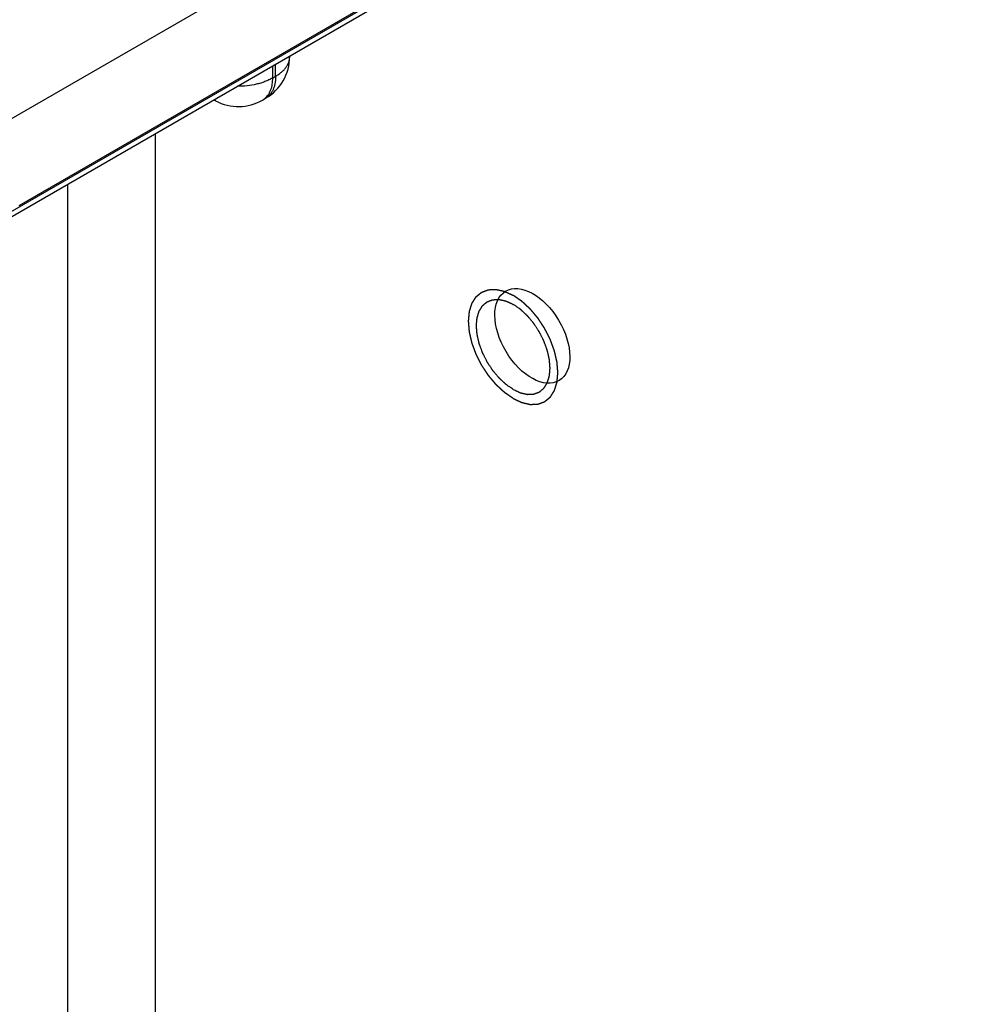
# Model space of a CAD drawing. Header units: inches. Extents: x 0 to 34, y 0 to 22.
# Tile 47 of 128: x 8.1 to 9, y 18.2 to 19.1. Entities that reach past the tile are written whole.
import ezdxf

# ---------------------------------------------------------------- set-up
doc = ezdxf.new("R2010")
doc.units = ezdxf.units.IN
doc.header["$LTSCALE"] = 1.87
doc.header["$MEASUREMENT"] = 0
doc.linetypes.add('HIDDEN', pattern=[0.2, 0.1, -0.1])
doc.layers.get('0').update_dxf_attribs({"linetype": 'CONTINUOUS'})
doc.layers.add('DEFAULT_2', color=8, linetype='HIDDEN')

msp = doc.modelspace()

# ---------------------------------------------------------------- linework, layer by layer
at = {"color": 7, "linetype": 'CONTINUOUS'}
for p, q in [((4.5912, 16.96263), (9.0239, 19.52202)), ((4.58824, 16.95611), (9.02095, 19.51549)), ((8.34886, 19.21894), (8.04236, 19.04197)), ((8.38483, 19.15435), (8.06804, 18.97144)), ((8.32117, 19.11083), (8.32117, 19.11145)), ((8.30504, 19.10214), (8.30504, 19.09076)), ((8.30799, 19.09246), (8.30799, 19.10384)), ((8.30504, 19.09076), (8.30799, 19.09246)), ((8.25191, 19.0695), (8.25015, 19.07044)), ((8.29572, 19.07016), (8.29867, 19.07186)), ((8.19541, 19.03884), (8.19541, 18.13797)), ((8.11342, 18.9915), (8.11342, 18.13756))]:
    msp.add_line(p, q, dxfattribs=at)
for centre, radius, start, end in [((8.27617, 19.11083), 0.045, 300.0008, 359.9992), ((8.25905, 19.08278), 0.01508, 234.54044, 241.71738), ((8.27322, 19.10913), 0.045, 241.73016, 300.0018), ((8.28808, 19.08336), 0.01525, 300.05806, 311.78579), ((8.28781, 19.08368), 0.01567, 311.75905, 312.48657)]:
    msp.add_arc(centre, radius, start, end, dxfattribs=at)
msp.add_ellipse((8.54808, 18.84968), major_axis=(-0.02501, 0.04182), ratio=0.587318, dxfattribs=at)
for points, knots in [([(8.30799, 19.09246), (8.30901, 19.09305), (8.31094, 19.09427), (8.31358, 19.09632), (8.31586, 19.0985), (8.31777, 19.10081), (8.31927, 19.10322), (8.32036, 19.10571), (8.32102, 19.10826), (8.32117, 19.10998), (8.32117, 19.11083)], [0, 0, 0, 0, 0.148599, 0.289495, 0.422714, 0.548635, 0.667994, 0.781934, 0.891985, 1, 1, 1, 1]), ([(8.30504, 19.09076), (8.30394, 19.09012), (8.30164, 19.08893), (8.29798, 19.08738), (8.29407, 19.08606), (8.28851, 19.08458), (8.28121, 19.08338), (8.27523, 19.08312), (8.27222, 19.08315)], [0, 0, 0, 0, 0.111563, 0.228257, 0.349561, 0.474848, 0.734251, 1, 1, 1, 1]), ([(8.30504, 19.09076), (8.30504, 19.08883), (8.30479, 19.08513), (8.30373, 19.08072), (8.30244, 19.07761), (8.3013, 19.07554), (8.29996, 19.0737), (8.29893, 19.07262), (8.29839, 19.07212)], [0, 0, 0, 0, 0.28454, 0.543937, 0.664907, 0.780661, 0.892013, 1, 1, 1, 1]), ([(8.30799, 19.09246), (8.30799, 19.09129), (8.3079, 19.08901), (8.30745, 19.0857), (8.3067, 19.08263), (8.30565, 19.07982), (8.30432, 19.07731), (8.3027, 19.07512), (8.30083, 19.07328), (8.29941, 19.07229), (8.29867, 19.07186)], [0, 0, 0, 0, 0.148602, 0.289502, 0.422722, 0.548642, 0.668, 0.781938, 0.891987, 1, 1, 1, 1]), ([(8.53022, 18.79959), (8.52966, 18.79998), (8.52882, 18.80055), (8.52771, 18.80132), (8.52687, 18.8019), (8.52604, 18.80248), (8.52534, 18.80296), (8.52478, 18.80335), (8.52443, 18.80359), (8.52415, 18.80378), (8.52394, 18.80392), (8.52377, 18.80404), (8.52365, 18.80413), (8.52358, 18.80418), (8.52353, 18.80421), (8.52348, 18.80426), (8.52341, 18.80432), (8.52329, 18.80443), (8.52312, 18.80458), (8.52292, 18.80477), (8.52266, 18.80502), (8.52232, 18.80533), (8.52178, 18.80583), (8.52111, 18.80645), (8.52031, 18.80719), (8.5195, 18.80794), (8.51883, 18.80856), (8.5183, 18.80905), (8.51796, 18.80936), (8.51769, 18.80961), (8.51749, 18.8098), (8.51732, 18.80995), (8.51721, 18.81006), (8.51714, 18.81013), (8.51709, 18.81017), (8.51704, 18.81023), (8.51698, 18.8103), (8.51687, 18.81043), (8.51672, 18.81061), (8.51653, 18.81083), (8.51629, 18.81113), (8.51598, 18.8115), (8.51548, 18.81209), (8.51486, 18.81282), (8.51412, 18.81371), (8.51338, 18.81459), (8.51276, 18.81533), (8.51227, 18.81592), (8.51196, 18.81629), (8.51171, 18.81658), (8.51152, 18.8168), (8.51137, 18.81699), (8.51126, 18.81711), (8.5112, 18.81719), (8.51115, 18.81724), (8.51111, 18.81731), (8.51106, 18.81739), (8.51096, 18.81754), (8.51082, 18.81775), (8.51066, 18.818), (8.51044, 18.81834), (8.51016, 18.81876), (8.50972, 18.81943), (8.50917, 18.82027), (8.50851, 18.82128), (8.50784, 18.82228), (8.50729, 18.82312), (8.50685, 18.82379), (8.50658, 18.82421), (8.50635, 18.82455), (8.50619, 18.8248), (8.50605, 18.82501), (8.50595, 18.82516), (8.5059, 18.82524), (8.50586, 18.82531), (8.50583, 18.82537), (8.50578, 18.82546), (8.5057, 18.82562), (8.50559, 18.82584), (8.50546, 18.8261), (8.50528, 18.82645), (8.50506, 18.82689), (8.5047, 18.8276), (8.50426, 18.82848), (8.50372, 18.82954), (8.50319, 18.8306), (8.50275, 18.83148), (8.50239, 18.83218), (8.50217, 18.83262), (8.50199, 18.83298), (8.50186, 18.83324), (8.50175, 18.83346), (8.50167, 18.83362), (8.50162, 18.8337), (8.50159, 18.83377), (8.50157, 18.83384), (8.50153, 18.83393), (8.50147, 18.83409), (8.50139, 18.83431), (8.50129, 18.83458), (8.50116, 18.83494), (8.50099, 18.8354), (8.50073, 18.83612), (8.5004, 18.83702), (8.5, 18.83811), (8.4996, 18.83919), (8.49927, 18.8401), (8.49901, 18.84082), (8.49884, 18.84127), (8.49871, 18.84163), (8.49861, 18.8419), (8.49853, 18.84213), (8.49847, 18.84229), (8.49844, 18.84238), (8.49841, 18.84245), (8.4984, 18.84251), (8.49838, 18.8426), (8.49834, 18.84276), (8.49829, 18.84298), (8.49823, 18.84325), (8.49815, 18.84361), (8.49804, 18.84405), (8.49788, 18.84476), (8.49768, 18.84566), (8.49743, 18.84673), (8.49718, 18.8478), (8.49698, 18.84869), (8.49682, 18.8494), (8.49671, 18.84985), (8.49663, 18.8502), (8.49657, 18.85047), (8.49652, 18.85069), (8.49648, 18.85085), (8.49646, 18.85094), (8.49644, 18.85101), (8.49644, 18.85107), (8.49643, 18.85116), (8.49642, 18.85131), (8.4964, 18.85152), (8.49638, 18.85178), (8.49636, 18.85212), (8.49632, 18.85255), (8.49626, 18.85324), (8.49619, 18.8541), (8.49611, 18.85513), (8.49604, 18.85599), (8.49598, 18.85668), (8.49594, 18.8572), (8.4959, 18.85771), (8.49586, 18.85814), (8.49583, 18.85849), (8.49581, 18.8587), (8.4958, 18.85887), (8.49579, 18.859), (8.49578, 18.85911), (8.49577, 18.8592), (8.49576, 18.85926), (8.49577, 18.85932), (8.49578, 18.85939), (8.49579, 18.85949), (8.4958, 18.8596), (8.49581, 18.85976), (8.49583, 18.85995), (8.49586, 18.86026), (8.49589, 18.86064), (8.49593, 18.8611), (8.49597, 18.86156), (8.49603, 18.86217), (8.4961, 18.86293), (8.49616, 18.8637), (8.49622, 18.86431), (8.49626, 18.86477), (8.4963, 18.86523), (8.49633, 18.86561), (8.49636, 18.86592), (8.49638, 18.86611), (8.49639, 18.86626), (8.4964, 18.86638), (8.49641, 18.86647), (8.49642, 18.86654), (8.49642, 18.86658), (8.49642, 18.86661), (8.49643, 18.86663), (8.49644, 18.86667), (8.49646, 18.86672), (8.49648, 18.86681), (8.49651, 18.8669), (8.49656, 18.86704), (8.49661, 18.8672), (8.49669, 18.86746), (8.49679, 18.86779), (8.49691, 18.86819), (8.49703, 18.86858), (8.49719, 18.86911), (8.4974, 18.86976), (8.4976, 18.87042), (8.49776, 18.87095), (8.49788, 18.87134), (8.498, 18.87173), (8.4981, 18.87206), (8.49818, 18.87233), (8.49824, 18.87249), (8.49828, 18.87262), (8.49831, 18.87272), (8.49833, 18.8728), (8.49835, 18.87286), (8.49836, 18.87289), (8.49837, 18.87292), (8.49838, 18.87294), (8.4984, 18.87296), (8.49842, 18.87301), (8.49847, 18.87308), (8.49852, 18.87315), (8.49858, 18.87326), (8.49866, 18.87339), (8.49879, 18.8736), (8.49896, 18.87386), (8.49916, 18.87418), (8.49935, 18.87449), (8.49962, 18.87491), (8.49995, 18.87543), (8.50027, 18.87596), (8.50054, 18.87638), (8.50073, 18.87669), (8.50093, 18.87701), (8.5011, 18.87727), (8.50123, 18.87748), (8.50131, 18.87761), (8.50138, 18.87771), (8.50142, 18.87779), (8.50147, 18.87786), (8.50149, 18.8779), (8.50151, 18.87793), (8.50152, 18.87795), (8.50154, 18.87796), (8.50156, 18.87798), (8.5016, 18.87802), (8.50166, 18.87806), (8.50173, 18.87812), (8.50182, 18.87819), (8.50193, 18.87829), (8.50211, 18.87844), (8.50234, 18.87863), (8.50261, 18.87885), (8.50288, 18.87908), (8.50324, 18.87938), (8.50369, 18.87976), (8.50414, 18.88013), (8.5045, 18.88043), (8.50477, 18.88066), (8.50505, 18.88088), (8.50527, 18.88107), (8.50545, 18.88122), (8.50556, 18.88132), (8.50565, 18.88139), (8.50572, 18.88145), (8.50578, 18.8815), (8.50582, 18.88153), (8.50584, 18.88155), (8.50586, 18.88156), (8.50588, 18.88157), (8.50591, 18.88158), (8.50595, 18.8816), (8.50602, 18.88162), (8.5061, 18.88165), (8.50621, 18.88169), (8.50635, 18.88174), (8.50656, 18.88182), (8.50683, 18.88192), (8.50716, 18.88204), (8.50748, 18.88216), (8.50791, 18.88233), (8.50846, 18.88253), (8.509, 18.88273), (8.50943, 18.88289), (8.50975, 18.88301), (8.51008, 18.88313), (8.51035, 18.88323), (8.51057, 18.88331), (8.5107, 18.88336), (8.51081, 18.8834), (8.51089, 18.88343), (8.51096, 18.88345), (8.51101, 18.88347), (8.51103, 18.88348), (8.51105, 18.88349), (8.51108, 18.88349), (8.51111, 18.88349), (8.51116, 18.88349), (8.51124, 18.8835), (8.51133, 18.8835), (8.51145, 18.88351), (8.51161, 18.88351), (8.51186, 18.88352), (8.51216, 18.88354), (8.51253, 18.88355), (8.51291, 18.88357), (8.5134, 18.88359), (8.51402, 18.88361), (8.51463, 18.88364), (8.51513, 18.88366), (8.5155, 18.88368), (8.51587, 18.88369), (8.51618, 18.8837), (8.51642, 18.88371), (8.51658, 18.88372), (8.5167, 18.88373), (8.51679, 18.88373), (8.51687, 18.88373), (8.51692, 18.88374), (8.51696, 18.88374), (8.51698, 18.88374), (8.517, 18.88373), (8.51704, 18.88372), (8.5171, 18.88371), (8.51718, 18.88369), (8.51728, 18.88367), (8.51741, 18.88364), (8.51758, 18.8836), (8.51785, 18.88354), (8.51818, 18.88347), (8.51859, 18.88338), (8.51899, 18.88329), (8.51952, 18.88317), (8.52019, 18.88302), (8.52086, 18.88287), (8.5214, 18.88275), (8.5218, 18.88266), (8.5222, 18.88257), (8.52254, 18.88249), (8.52281, 18.88243), (8.52297, 18.88239), (8.52311, 18.88236), (8.52321, 18.88234), (8.52329, 18.88232), (8.52335, 18.88231), (8.52338, 18.8823), (8.52341, 18.8823), (8.52344, 18.88228), (8.52347, 18.88227), (8.52353, 18.88224), (8.52362, 18.8822), (8.52373, 18.88215), (8.52387, 18.88208), (8.52405, 18.882), (8.52433, 18.88187), (8.52469, 18.8817), (8.52511, 18.88151), (8.52554, 18.88131), (8.5261, 18.88105), (8.52681, 18.88072), (8.52766, 18.88033), (8.5288, 18.8798), (8.52965, 18.87941), (8.53022, 18.87915)], [0, 0, 0, 0, 0.015625, 0.023438, 0.03125, 0.039062, 0.046875, 0.050781, 0.054688, 0.056641, 0.058594, 0.060547, 0.061523, 0.062012, 0.0625, 0.062988, 0.063477, 0.064453, 0.066406, 0.068359, 0.070312, 0.074219, 0.078125, 0.085938, 0.09375, 0.101562, 0.109375, 0.113281, 0.117188, 0.119141, 0.121094, 0.123047, 0.124023, 0.124512, 0.125, 0.125488, 0.125977, 0.126953, 0.128906, 0.130859, 0.132812, 0.136719, 0.140625, 0.148438, 0.15625, 0.164062, 0.171875, 0.175781, 0.179688, 0.181641, 0.183594, 0.185547, 0.186523, 0.187012, 0.1875, 0.187988, 0.188477, 0.189453, 0.191406, 0.193359, 0.195312, 0.199219, 0.203125, 0.210938, 0.21875, 0.226562, 0.234375, 0.238281, 0.242188, 0.244141, 0.246094, 0.248047, 0.249023, 0.249512, 0.25, 0.250488, 0.250977, 0.251953, 0.253906, 0.255859, 0.257812, 0.261719, 0.265625, 0.273438, 0.28125, 0.289062, 0.296875, 0.300781, 0.304688, 0.306641, 0.308594, 0.310547, 0.311523, 0.312012, 0.3125, 0.312988, 0.313477, 0.314453, 0.316406, 0.318359, 0.320312, 0.324219, 0.328125, 0.335938, 0.34375, 0.351562, 0.359375, 0.363281, 0.367188, 0.369141, 0.371094, 0.373047, 0.374023, 0.374512, 0.375, 0.375488, 0.375977, 0.376953, 0.378906, 0.380859, 0.382812, 0.386719, 0.390625, 0.398438, 0.40625, 0.414062, 0.421875, 0.425781, 0.429688, 0.431641, 0.433594, 0.435547, 0.436523, 0.437012, 0.4375, 0.437988, 0.438477, 0.439453, 0.441406, 0.443359, 0.445312, 0.449219, 0.453125, 0.460938, 0.46875, 0.476562, 0.480469, 0.484375, 0.488281, 0.492188, 0.494141, 0.496094, 0.49707, 0.498047, 0.499023, 0.499512, 0.5, 0.500488, 0.500977, 0.501953, 0.50293, 0.503906, 0.505859, 0.507812, 0.511719, 0.515625, 0.519531, 0.523438, 0.53125, 0.539062, 0.542969, 0.546875, 0.550781, 0.554688, 0.556641, 0.558594, 0.55957, 0.560547, 0.561523, 0.562012, 0.562256, 0.5625, 0.562744, 0.562988, 0.563477, 0.564453, 0.56543, 0.566406, 0.568359, 0.570312, 0.574219, 0.578125, 0.582031, 0.585938, 0.59375, 0.601562, 0.605469, 0.609375, 0.613281, 0.617188, 0.619141, 0.621094, 0.62207, 0.623047, 0.624023, 0.624512, 0.624756, 0.625, 0.625244, 0.625488, 0.625977, 0.626953, 0.62793, 0.628906, 0.630859, 0.632812, 0.636719, 0.640625, 0.644531, 0.648438, 0.65625, 0.664062, 0.667969, 0.671875, 0.675781, 0.679688, 0.681641, 0.683594, 0.68457, 0.685547, 0.686523, 0.687012, 0.687256, 0.6875, 0.687744, 0.687988, 0.688477, 0.689453, 0.69043, 0.691406, 0.693359, 0.695312, 0.699219, 0.703125, 0.707031, 0.710938, 0.71875, 0.726562, 0.730469, 0.734375, 0.738281, 0.742188, 0.744141, 0.746094, 0.74707, 0.748047, 0.749023, 0.749512, 0.749756, 0.75, 0.750244, 0.750488, 0.750977, 0.751953, 0.75293, 0.753906, 0.755859, 0.757812, 0.761719, 0.765625, 0.769531, 0.773438, 0.78125, 0.789062, 0.792969, 0.796875, 0.800781, 0.804688, 0.806641, 0.808594, 0.80957, 0.810547, 0.811523, 0.812012, 0.812256, 0.8125, 0.812744, 0.812988, 0.813477, 0.814453, 0.81543, 0.816406, 0.818359, 0.820312, 0.824219, 0.828125, 0.832031, 0.835938, 0.84375, 0.851562, 0.855469, 0.859375, 0.863281, 0.867188, 0.869141, 0.871094, 0.87207, 0.873047, 0.874023, 0.874512, 0.874756, 0.875, 0.875244, 0.875488, 0.875977, 0.876953, 0.87793, 0.878906, 0.880859, 0.882812, 0.886719, 0.890625, 0.894531, 0.898438, 0.90625, 0.914062, 0.917969, 0.921875, 0.925781, 0.929688, 0.931641, 0.933594, 0.93457, 0.935547, 0.936523, 0.937012, 0.937256, 0.9375, 0.937744, 0.937988, 0.938477, 0.939453, 0.94043, 0.941406, 0.943359, 0.945312, 0.949219, 0.953125, 0.957031, 0.960938, 0.96875, 0.976562, 0.984375, 1, 1, 1, 1]), ([(8.53022, 18.79959), (8.53078, 18.79933), (8.53161, 18.79894), (8.53273, 18.79843), (8.53356, 18.79804), (8.53426, 18.79771), (8.53482, 18.79745), (8.53524, 18.79726), (8.53565, 18.79707), (8.536, 18.7969), (8.53628, 18.79678), (8.53646, 18.79669), (8.5366, 18.79663), (8.5367, 18.79658), (8.53679, 18.79654), (8.53685, 18.79651), (8.53688, 18.7965), (8.53691, 18.79648), (8.53693, 18.79648), (8.53697, 18.79647), (8.53703, 18.79646), (8.53711, 18.79644), (8.53721, 18.79642), (8.53735, 18.79638), (8.53751, 18.79635), (8.53778, 18.79628), (8.53812, 18.79621), (8.53852, 18.79612), (8.53892, 18.79602), (8.53946, 18.7959), (8.54013, 18.79575), (8.5408, 18.79559), (8.54133, 18.79547), (8.54174, 18.79538), (8.54214, 18.79529), (8.54247, 18.79521), (8.54274, 18.79515), (8.54291, 18.79511), (8.54304, 18.79508), (8.54315, 18.79506), (8.54323, 18.79504), (8.54329, 18.79502), (8.54332, 18.79502), (8.54335, 18.79501), (8.54337, 18.79501), (8.5434, 18.79501), (8.54345, 18.79502), (8.54353, 18.79502), (8.54362, 18.79502), (8.54375, 18.79503), (8.5439, 18.79503), (8.54415, 18.79504), (8.54446, 18.79505), (8.54483, 18.79507), (8.5452, 18.79508), (8.5457, 18.7951), (8.54631, 18.79512), (8.54693, 18.79514), (8.54743, 18.79516), (8.5478, 18.79517), (8.54817, 18.79519), (8.54848, 18.7952), (8.54873, 18.79521), (8.54888, 18.79521), (8.549, 18.79522), (8.5491, 18.79522), (8.54917, 18.79523), (8.54923, 18.79523), (8.54926, 18.79523), (8.54928, 18.79523), (8.5493, 18.79524), (8.54933, 18.79525), (8.54938, 18.79526), (8.54945, 18.79529), (8.54953, 18.79532), (8.54964, 18.79536), (8.54978, 18.79541), (8.55, 18.79549), (8.55028, 18.79559), (8.55061, 18.79572), (8.55094, 18.79584), (8.55138, 18.796), (8.55193, 18.7962), (8.55248, 18.79641), (8.55292, 18.79657), (8.55325, 18.79669), (8.55359, 18.79681), (8.55386, 18.79691), (8.55408, 18.79699), (8.55422, 18.79704), (8.55433, 18.79708), (8.55441, 18.79712), (8.55448, 18.79714), (8.55453, 18.79716), (8.55456, 18.79717), (8.55458, 18.79717), (8.55459, 18.79719), (8.55462, 18.79721), (8.55466, 18.79724), (8.55471, 18.79729), (8.55478, 18.79734), (8.55487, 18.79742), (8.55498, 18.79751), (8.55516, 18.79765), (8.55538, 18.79784), (8.55565, 18.79806), (8.55591, 18.79828), (8.55627, 18.79858), (8.55671, 18.79894), (8.55716, 18.79931), (8.55751, 18.79961), (8.55778, 18.79983), (8.55805, 18.80005), (8.55827, 18.80023), (8.55845, 18.80038), (8.55856, 18.80047), (8.55865, 18.80055), (8.55871, 18.8006), (8.55877, 18.80065), (8.55881, 18.80068), (8.55883, 18.8007), (8.55885, 18.80071), (8.55886, 18.80073), (8.55888, 18.80076), (8.5589, 18.8008), (8.55895, 18.80087), (8.55899, 18.80095), (8.55906, 18.80105), (8.55914, 18.80118), (8.55928, 18.80139), (8.55944, 18.80165), (8.55964, 18.80196), (8.55984, 18.80228), (8.5601, 18.80269), (8.56043, 18.80321), (8.56077, 18.80374), (8.56103, 18.80415), (8.56123, 18.80447), (8.56143, 18.80478), (8.56159, 18.80504), (8.56173, 18.80525), (8.56181, 18.80538), (8.56187, 18.80548), (8.56192, 18.80556), (8.56197, 18.80563), (8.56199, 18.80567), (8.56201, 18.8057), (8.56202, 18.80572), (8.56203, 18.80574), (8.56204, 18.80578), (8.56206, 18.80583), (8.56208, 18.80591), (8.56212, 18.80601), (8.56216, 18.80614), (8.56221, 18.80631), (8.56229, 18.80657), (8.56239, 18.8069), (8.56251, 18.80729), (8.56264, 18.80768), (8.5628, 18.80821), (8.56301, 18.80886), (8.56321, 18.80952), (8.56337, 18.81004), (8.5635, 18.81044), (8.56362, 18.81083), (8.56372, 18.81116), (8.5638, 18.81142), (8.56386, 18.81158), (8.5639, 18.81171), (8.56393, 18.81181), (8.56395, 18.81189), (8.56397, 18.81195), (8.56398, 18.81198), (8.56399, 18.81201), (8.56399, 18.81204), (8.564, 18.81208), (8.564, 18.81214), (8.56401, 18.81224), (8.56402, 18.81236), (8.56404, 18.81251), (8.56405, 18.81271), (8.56408, 18.81302), (8.56412, 18.81341), (8.56416, 18.81388), (8.5642, 18.81434), (8.56426, 18.81496), (8.56433, 18.81574), (8.5644, 18.81652), (8.56446, 18.81714), (8.5645, 18.81761), (8.56454, 18.81808), (8.56458, 18.81847), (8.5646, 18.81878), (8.56463, 18.81901), (8.56464, 18.81921), (8.56466, 18.81934), (8.56466, 18.81942), (8.56467, 18.81948), (8.56466, 18.81954), (8.56466, 18.81963), (8.56464, 18.81977), (8.56463, 18.81998), (8.56461, 18.82024), (8.56458, 18.82058), (8.56455, 18.821), (8.5645, 18.8215), (8.56446, 18.82201), (8.56441, 18.82269), (8.56434, 18.82353), (8.56426, 18.82454), (8.56419, 18.82539), (8.56414, 18.82606), (8.5641, 18.82649), (8.56407, 18.82682), (8.56405, 18.82708), (8.56404, 18.82729), (8.56402, 18.82744), (8.56402, 18.82752), (8.56402, 18.82758), (8.564, 18.82765), (8.56398, 18.82774), (8.56394, 18.82789), (8.56389, 18.82812), (8.56383, 18.82838), (8.56375, 18.82874), (8.56365, 18.82919), (8.56349, 18.8299), (8.56328, 18.83079), (8.56304, 18.83186), (8.5628, 18.83293), (8.5626, 18.83382), (8.56243, 18.83453), (8.56233, 18.83498), (8.56225, 18.83534), (8.56219, 18.8356), (8.56214, 18.83583), (8.56211, 18.83598), (8.56208, 18.83607), (8.56207, 18.83614), (8.56204, 18.83621), (8.56201, 18.8363), (8.56195, 18.83645), (8.56187, 18.83668), (8.56177, 18.83695), (8.56164, 18.83731), (8.56148, 18.83776), (8.56121, 18.83849), (8.56089, 18.83939), (8.56049, 18.84048), (8.5601, 18.84156), (8.55977, 18.84246), (8.5595, 18.84319), (8.55934, 18.84364), (8.55921, 18.844), (8.55911, 18.84427), (8.55903, 18.8445), (8.55897, 18.84466), (8.55894, 18.84475), (8.55892, 18.84481), (8.55888, 18.84488), (8.55883, 18.84497), (8.55875, 18.84513), (8.55864, 18.84535), (8.55851, 18.84562), (8.55833, 18.84598), (8.5581, 18.84643), (8.55774, 18.84715), (8.55729, 18.84805), (8.55675, 18.84912), (8.5562, 18.8502), (8.55575, 18.8511), (8.55539, 18.85182), (8.55517, 18.85226), (8.55498, 18.85262), (8.55485, 18.85289), (8.55474, 18.85312), (8.55466, 18.85327), (8.55461, 18.85336), (8.55458, 18.85343), (8.55454, 18.85349), (8.55448, 18.85358), (8.55439, 18.85372), (8.55425, 18.85393), (8.55409, 18.85417), (8.55387, 18.85451), (8.5536, 18.85492), (8.55317, 18.85558), (8.55263, 18.8564), (8.55198, 18.8574), (8.55133, 18.85839), (8.55079, 18.85921), (8.55036, 18.85987), (8.55009, 18.86029), (8.54987, 18.86062), (8.54971, 18.86086), (8.54957, 18.86107), (8.54948, 18.86121), (8.54942, 18.8613), (8.54938, 18.86136), (8.54934, 18.86141), (8.54928, 18.86149), (8.54917, 18.86162), (8.54901, 18.8618), (8.54883, 18.86202), (8.54858, 18.86232), (8.54827, 18.86269), (8.54778, 18.86328), (8.54716, 18.86402), (8.54642, 18.8649), (8.54568, 18.86579), (8.54506, 18.86653), (8.54457, 18.86712), (8.54426, 18.86749), (8.54401, 18.86778), (8.54383, 18.86801), (8.54367, 18.86819), (8.54357, 18.86832), (8.5435, 18.86839), (8.54346, 18.86845), (8.54341, 18.8685), (8.54334, 18.86856), (8.54322, 18.86867), (8.54306, 18.86882), (8.54285, 18.86901), (8.54259, 18.86926), (8.54225, 18.86957), (8.54172, 18.87007), (8.54105, 18.87069), (8.54024, 18.87144), (8.53944, 18.87219), (8.53877, 18.87281), (8.53823, 18.87331), (8.5379, 18.87362), (8.53763, 18.87387), (8.53743, 18.87406), (8.53726, 18.87421), (8.53714, 18.87432), (8.53708, 18.87438), (8.53703, 18.87443), (8.53697, 18.87447), (8.5369, 18.87452), (8.53678, 18.8746), (8.5366, 18.87473), (8.53639, 18.87487), (8.53611, 18.87507), (8.53575, 18.87532), (8.53518, 18.87571), (8.53447, 18.8762), (8.53362, 18.87679), (8.53277, 18.87738), (8.53164, 18.87817), (8.53079, 18.87875), (8.53022, 18.87915)], [0, 0, 0, 0, 0.015625, 0.023438, 0.03125, 0.039062, 0.042969, 0.046875, 0.050781, 0.054688, 0.056641, 0.058594, 0.05957, 0.060547, 0.061523, 0.062012, 0.062256, 0.0625, 0.062744, 0.062988, 0.063477, 0.064453, 0.06543, 0.066406, 0.068359, 0.070312, 0.074219, 0.078125, 0.082031, 0.085938, 0.09375, 0.101562, 0.105469, 0.109375, 0.113281, 0.117188, 0.119141, 0.121094, 0.12207, 0.123047, 0.124023, 0.124512, 0.124756, 0.125, 0.125244, 0.125488, 0.125977, 0.126953, 0.12793, 0.128906, 0.130859, 0.132812, 0.136719, 0.140625, 0.144531, 0.148438, 0.15625, 0.164062, 0.167969, 0.171875, 0.175781, 0.179688, 0.181641, 0.183594, 0.18457, 0.185547, 0.186523, 0.187012, 0.187256, 0.1875, 0.187744, 0.187988, 0.188477, 0.189453, 0.19043, 0.191406, 0.193359, 0.195312, 0.199219, 0.203125, 0.207031, 0.210938, 0.21875, 0.226562, 0.230469, 0.234375, 0.238281, 0.242188, 0.244141, 0.246094, 0.24707, 0.248047, 0.249023, 0.249512, 0.249756, 0.25, 0.250244, 0.250488, 0.250977, 0.251953, 0.25293, 0.253906, 0.255859, 0.257812, 0.261719, 0.265625, 0.269531, 0.273438, 0.28125, 0.289062, 0.292969, 0.296875, 0.300781, 0.304688, 0.306641, 0.308594, 0.30957, 0.310547, 0.311523, 0.312012, 0.312256, 0.3125, 0.312744, 0.312988, 0.313477, 0.314453, 0.31543, 0.316406, 0.318359, 0.320312, 0.324219, 0.328125, 0.332031, 0.335938, 0.34375, 0.351562, 0.355469, 0.359375, 0.363281, 0.367188, 0.369141, 0.371094, 0.37207, 0.373047, 0.374023, 0.374512, 0.374756, 0.375, 0.375244, 0.375488, 0.375977, 0.376953, 0.37793, 0.378906, 0.380859, 0.382812, 0.386719, 0.390625, 0.394531, 0.398438, 0.40625, 0.414062, 0.417969, 0.421875, 0.425781, 0.429688, 0.431641, 0.433594, 0.43457, 0.435547, 0.436523, 0.437012, 0.437256, 0.4375, 0.437744, 0.437988, 0.438477, 0.439453, 0.44043, 0.441406, 0.443359, 0.445312, 0.449219, 0.453125, 0.457031, 0.460938, 0.46875, 0.476562, 0.480469, 0.484375, 0.488281, 0.492188, 0.494141, 0.496094, 0.498047, 0.499023, 0.499512, 0.5, 0.500488, 0.500977, 0.501953, 0.503906, 0.505859, 0.507812, 0.511719, 0.515625, 0.519531, 0.523438, 0.53125, 0.539062, 0.546875, 0.550781, 0.554688, 0.556641, 0.558594, 0.560547, 0.561523, 0.562012, 0.5625, 0.562988, 0.563477, 0.564453, 0.566406, 0.568359, 0.570312, 0.574219, 0.578125, 0.585938, 0.59375, 0.601562, 0.609375, 0.613281, 0.617188, 0.619141, 0.621094, 0.623047, 0.624023, 0.624512, 0.625, 0.625488, 0.625977, 0.626953, 0.628906, 0.630859, 0.632812, 0.636719, 0.640625, 0.648438, 0.65625, 0.664062, 0.671875, 0.675781, 0.679688, 0.681641, 0.683594, 0.685547, 0.686523, 0.687012, 0.6875, 0.687988, 0.688477, 0.689453, 0.691406, 0.693359, 0.695312, 0.699219, 0.703125, 0.710938, 0.71875, 0.726562, 0.734375, 0.738281, 0.742188, 0.744141, 0.746094, 0.748047, 0.749023, 0.749512, 0.75, 0.750488, 0.750977, 0.751953, 0.753906, 0.755859, 0.757812, 0.761719, 0.765625, 0.773438, 0.78125, 0.789062, 0.796875, 0.800781, 0.804688, 0.806641, 0.808594, 0.810547, 0.811523, 0.812012, 0.8125, 0.812988, 0.813477, 0.814453, 0.816406, 0.818359, 0.820312, 0.824219, 0.828125, 0.835938, 0.84375, 0.851562, 0.859375, 0.863281, 0.867188, 0.869141, 0.871094, 0.873047, 0.874023, 0.874512, 0.875, 0.875488, 0.875977, 0.876953, 0.878906, 0.880859, 0.882812, 0.886719, 0.890625, 0.898438, 0.90625, 0.914062, 0.921875, 0.925781, 0.929688, 0.931641, 0.933594, 0.935547, 0.936523, 0.937012, 0.9375, 0.937988, 0.938477, 0.939453, 0.941406, 0.943359, 0.945312, 0.949219, 0.953125, 0.960938, 0.96875, 0.976562, 0.984375, 1, 1, 1, 1])]:
    msp.add_open_spline(points, degree=3, knots=knots, dxfattribs=at)
at = {"layer": 'DEFAULT_2', "color": 8, "linetype": 'HIDDEN'}
for points, knots in [([(8.53022, 18.79115), (8.52954, 18.79162), (8.52853, 18.79232), (8.52718, 18.79325), (8.52616, 18.79395), (8.52532, 18.79454), (8.52464, 18.795), (8.52413, 18.79535), (8.52363, 18.7957), (8.52321, 18.796), (8.52287, 18.79623), (8.52266, 18.79637), (8.52249, 18.79649), (8.52236, 18.79658), (8.52226, 18.79665), (8.52218, 18.7967), (8.52214, 18.79673), (8.52211, 18.79675), (8.52208, 18.79678), (8.52204, 18.79682), (8.52197, 18.79689), (8.52186, 18.79698), (8.52174, 18.79709), (8.52158, 18.79724), (8.52138, 18.79743), (8.52105, 18.79773), (8.52064, 18.79811), (8.52016, 18.79856), (8.51967, 18.79901), (8.51902, 18.79961), (8.51821, 18.80037), (8.51739, 18.80112), (8.51674, 18.80172), (8.51626, 18.80217), (8.51577, 18.80262), (8.51536, 18.803), (8.51504, 18.8033), (8.51479, 18.80353), (8.51459, 18.80372), (8.51445, 18.80385), (8.51437, 18.80392), (8.5143, 18.80398), (8.51425, 18.80405), (8.51417, 18.80413), (8.51404, 18.80429), (8.51386, 18.80451), (8.51363, 18.80478), (8.51333, 18.80514), (8.51296, 18.80559), (8.51251, 18.80612), (8.51206, 18.80666), (8.51146, 18.80737), (8.51071, 18.80826), (8.50981, 18.80934), (8.50906, 18.81023), (8.50846, 18.81094), (8.50808, 18.81139), (8.50778, 18.81175), (8.50756, 18.81202), (8.50737, 18.81224), (8.50724, 18.81239), (8.50717, 18.81248), (8.50711, 18.81255), (8.50706, 18.81263), (8.50699, 18.81273), (8.50688, 18.81291), (8.50671, 18.81316), (8.50651, 18.81347), (8.50624, 18.81387), (8.50591, 18.81438), (8.50537, 18.8152), (8.5047, 18.81622), (8.5039, 18.81744), (8.5031, 18.81866), (8.50243, 18.81968), (8.50189, 18.82049), (8.50156, 18.821), (8.50129, 18.82141), (8.50109, 18.82171), (8.50092, 18.82197), (8.50081, 18.82215), (8.50074, 18.82225), (8.50069, 18.82232), (8.50065, 18.8224), (8.5006, 18.82251), (8.5005, 18.8227), (8.50037, 18.82296), (8.50021, 18.82329), (8.49999, 18.82371), (8.49972, 18.82425), (8.49929, 18.8251), (8.49875, 18.82617), (8.4981, 18.82745), (8.49746, 18.82874), (8.49692, 18.8298), (8.49649, 18.83066), (8.49622, 18.83119), (8.496, 18.83162), (8.49584, 18.83194), (8.49571, 18.83221), (8.49561, 18.83239), (8.49556, 18.8325), (8.49551, 18.83258), (8.49549, 18.83266), (8.49545, 18.83277), (8.49538, 18.83297), (8.49528, 18.83324), (8.49516, 18.83357), (8.495, 18.83401), (8.4948, 18.83455), (8.49447, 18.83543), (8.49407, 18.83653), (8.49359, 18.83784), (8.49319, 18.83894), (8.49287, 18.83981), (8.49263, 18.84047), (8.49239, 18.84113), (8.49219, 18.84167), (8.49203, 18.84211), (8.49191, 18.84244), (8.49181, 18.84272), (8.49174, 18.84291), (8.4917, 18.84302), (8.49166, 18.8431), (8.49165, 18.84318), (8.49162, 18.84329), (8.49158, 18.84348), (8.49152, 18.84375), (8.49144, 18.84407), (8.49134, 18.8445), (8.49122, 18.84504), (8.49107, 18.84569), (8.49092, 18.84634), (8.49072, 18.84721), (8.49048, 18.84829), (8.49023, 18.84937), (8.49003, 18.85023), (8.48988, 18.85088), (8.48973, 18.85153), (8.48961, 18.85207), (8.48951, 18.8525), (8.48945, 18.85277), (8.4894, 18.85299), (8.48936, 18.85315), (8.48933, 18.85328), (8.4893, 18.85339), (8.48928, 18.85347), (8.48928, 18.85355), (8.48927, 18.85366), (8.48926, 18.85379), (8.48925, 18.85394), (8.48923, 18.85415), (8.48921, 18.85441), (8.48917, 18.85483), (8.48913, 18.85535), (8.48908, 18.85598), (8.48903, 18.8566), (8.48896, 18.85743), (8.48887, 18.85848), (8.48879, 18.85952), (8.48872, 18.86035), (8.48867, 18.86098), (8.48861, 18.8616), (8.48857, 18.86212), (8.48854, 18.86254), (8.48852, 18.8628), (8.4885, 18.86301), (8.48849, 18.86317), (8.48848, 18.8633), (8.48847, 18.86339), (8.48846, 18.86344), (8.48846, 18.86348), (8.48846, 18.86351), (8.48847, 18.86356), (8.48847, 18.86364), (8.48848, 18.86376), (8.4885, 18.8639), (8.48851, 18.86408), (8.48853, 18.86431), (8.48857, 18.86469), (8.48861, 18.86515), (8.48866, 18.86571), (8.48871, 18.86626), (8.48877, 18.86701), (8.48886, 18.86793), (8.48894, 18.86886), (8.48901, 18.8696), (8.48906, 18.87016), (8.48911, 18.87072), (8.48915, 18.87118), (8.48918, 18.87155), (8.4892, 18.87178), (8.48922, 18.87197), (8.48923, 18.87211), (8.48924, 18.87222), (8.48925, 18.8723), (8.48925, 18.87235), (8.48925, 18.87239), (8.48926, 18.87242), (8.48928, 18.87246), (8.4893, 18.87253), (8.48933, 18.87263), (8.48937, 18.87274), (8.48941, 18.8729), (8.48948, 18.8731), (8.48957, 18.87342), (8.4897, 18.87382), (8.48984, 18.8743), (8.48999, 18.87478), (8.49019, 18.87541), (8.49043, 18.87621), (8.49068, 18.87701), (8.49087, 18.87764), (8.49102, 18.87812), (8.49117, 18.8786), (8.49129, 18.879), (8.49139, 18.87932), (8.49145, 18.87952), (8.4915, 18.87968), (8.49154, 18.8798), (8.49157, 18.87989), (8.49159, 18.87997), (8.4916, 18.88), (8.49161, 18.88004), (8.49163, 18.88006), (8.49165, 18.88009), (8.49168, 18.88015), (8.49173, 18.88023), (8.49179, 18.88032), (8.49187, 18.88045), (8.49197, 18.88061), (8.49213, 18.88086), (8.49233, 18.88118), (8.49257, 18.88156), (8.49281, 18.88194), (8.49313, 18.88245), (8.49352, 18.88308), (8.49392, 18.88372), (8.49424, 18.88423), (8.49448, 18.88461), (8.49472, 18.88499), (8.49492, 18.88531), (8.49508, 18.88556), (8.49518, 18.88572), (8.49526, 18.88585), (8.49532, 18.88594), (8.49537, 18.88602), (8.4954, 18.88608), (8.49542, 18.88611), (8.49544, 18.88614), (8.49546, 18.88615), (8.49548, 18.88617), (8.49553, 18.88621), (8.4956, 18.88627), (8.49568, 18.88634), (8.49579, 18.88643), (8.49593, 18.88654), (8.49615, 18.88673), (8.49642, 18.88696), (8.49675, 18.88723), (8.49708, 18.8875), (8.49752, 18.88787), (8.49806, 18.88832), (8.49861, 18.88878), (8.49905, 18.88914), (8.49938, 18.88942), (8.49971, 18.88969), (8.49998, 18.88992), (8.5002, 18.8901), (8.50033, 18.89022), (8.50044, 18.89031), (8.50053, 18.89038), (8.50059, 18.89043), (8.50064, 18.89047), (8.50067, 18.89049), (8.50069, 18.89051), (8.50072, 18.89052), (8.50075, 18.89053), (8.50081, 18.89055), (8.50089, 18.89059), (8.50099, 18.89062), (8.50112, 18.89067), (8.50128, 18.89073), (8.50154, 18.89083), (8.50187, 18.89095), (8.50226, 18.8911), (8.50266, 18.89124), (8.50318, 18.89144), (8.50384, 18.89168), (8.5045, 18.89192), (8.50502, 18.89212), (8.50541, 18.89226), (8.50581, 18.89241), (8.50614, 18.89253), (8.5064, 18.89263), (8.50656, 18.89269), (8.50669, 18.89274), (8.50679, 18.89278), (8.50687, 18.89281), (8.50693, 18.89283), (8.50696, 18.89284), (8.50699, 18.89285), (8.50702, 18.89285), (8.50705, 18.89285), (8.50712, 18.89285), (8.50721, 18.89286), (8.50732, 18.89286), (8.50747, 18.89287), (8.50766, 18.89288), (8.50796, 18.89289), (8.50833, 18.89291), (8.50878, 18.89292), (8.50923, 18.89294), (8.50983, 18.89297), (8.51058, 18.893), (8.51133, 18.89303), (8.51193, 18.89306), (8.51238, 18.89307), (8.51282, 18.89309), (8.5132, 18.89311), (8.5135, 18.89312), (8.51368, 18.89313), (8.51383, 18.89313), (8.51395, 18.89314), (8.51404, 18.89314), (8.51411, 18.89315), (8.51414, 18.89315), (8.51417, 18.89315), (8.5142, 18.89314), (8.51424, 18.89313), (8.51431, 18.89312), (8.51441, 18.89309), (8.51454, 18.89307), (8.5147, 18.89303), (8.5149, 18.89298), (8.51523, 18.89291), (8.51563, 18.89282), (8.51612, 18.89271), (8.51661, 18.8926), (8.51726, 18.89246), (8.51807, 18.89227), (8.51888, 18.89209), (8.51953, 18.89195), (8.52002, 18.89184), (8.5205, 18.89173), (8.52091, 18.89164), (8.52123, 18.89156), (8.52144, 18.89152), (8.5216, 18.89148), (8.52172, 18.89145), (8.52182, 18.89143), (8.52189, 18.89142), (8.52193, 18.89141), (8.52196, 18.8914), (8.522, 18.89138), (8.52204, 18.89137), (8.52211, 18.89133), (8.52222, 18.89128), (8.52235, 18.89122), (8.52252, 18.89114), (8.52274, 18.89104), (8.52308, 18.89088), (8.52351, 18.89069), (8.52403, 18.89045), (8.52454, 18.89021), (8.52523, 18.88989), (8.52609, 18.88949), (8.52712, 18.88902), (8.5285, 18.88838), (8.52953, 18.8879), (8.53022, 18.88759)], [0, 0, 0, 0, 0.015625, 0.023438, 0.03125, 0.039062, 0.042969, 0.046875, 0.050781, 0.054688, 0.056641, 0.058594, 0.05957, 0.060547, 0.061523, 0.062012, 0.062256, 0.0625, 0.062744, 0.062988, 0.063477, 0.064453, 0.06543, 0.066406, 0.068359, 0.070312, 0.074219, 0.078125, 0.082031, 0.085938, 0.09375, 0.101562, 0.105469, 0.109375, 0.113281, 0.117188, 0.119141, 0.121094, 0.123047, 0.124023, 0.124512, 0.125, 0.125488, 0.125977, 0.126953, 0.128906, 0.130859, 0.132812, 0.136719, 0.140625, 0.144531, 0.148438, 0.15625, 0.164062, 0.171875, 0.175781, 0.179688, 0.181641, 0.183594, 0.185547, 0.186523, 0.187012, 0.1875, 0.187988, 0.188477, 0.189453, 0.191406, 0.193359, 0.195312, 0.199219, 0.203125, 0.210938, 0.21875, 0.226562, 0.234375, 0.238281, 0.242188, 0.244141, 0.246094, 0.248047, 0.249023, 0.249512, 0.25, 0.250488, 0.250977, 0.251953, 0.253906, 0.255859, 0.257812, 0.261719, 0.265625, 0.273438, 0.28125, 0.289062, 0.296875, 0.300781, 0.304688, 0.306641, 0.308594, 0.310547, 0.311523, 0.312012, 0.3125, 0.312988, 0.313477, 0.314453, 0.316406, 0.318359, 0.320312, 0.324219, 0.328125, 0.335938, 0.34375, 0.351562, 0.355469, 0.359375, 0.363281, 0.367188, 0.369141, 0.371094, 0.373047, 0.374023, 0.374512, 0.375, 0.375488, 0.375977, 0.376953, 0.378906, 0.380859, 0.382812, 0.386719, 0.390625, 0.394531, 0.398438, 0.40625, 0.414062, 0.417969, 0.421875, 0.425781, 0.429688, 0.431641, 0.433594, 0.43457, 0.435547, 0.436523, 0.437012, 0.4375, 0.437988, 0.438477, 0.439453, 0.44043, 0.441406, 0.443359, 0.445312, 0.449219, 0.453125, 0.457031, 0.460938, 0.46875, 0.476562, 0.480469, 0.484375, 0.488281, 0.492188, 0.494141, 0.496094, 0.49707, 0.498047, 0.499023, 0.499512, 0.499756, 0.5, 0.500244, 0.500488, 0.500977, 0.501953, 0.50293, 0.503906, 0.505859, 0.507812, 0.511719, 0.515625, 0.519531, 0.523438, 0.53125, 0.539062, 0.542969, 0.546875, 0.550781, 0.554688, 0.556641, 0.558594, 0.55957, 0.560547, 0.561523, 0.562012, 0.562256, 0.5625, 0.562744, 0.562988, 0.563477, 0.564453, 0.56543, 0.566406, 0.568359, 0.570312, 0.574219, 0.578125, 0.582031, 0.585938, 0.59375, 0.601562, 0.605469, 0.609375, 0.613281, 0.617188, 0.619141, 0.621094, 0.62207, 0.623047, 0.624023, 0.624512, 0.624756, 0.625, 0.625244, 0.625488, 0.625977, 0.626953, 0.62793, 0.628906, 0.630859, 0.632812, 0.636719, 0.640625, 0.644531, 0.648438, 0.65625, 0.664062, 0.667969, 0.671875, 0.675781, 0.679688, 0.681641, 0.683594, 0.68457, 0.685547, 0.686523, 0.687012, 0.687256, 0.6875, 0.687744, 0.687988, 0.688477, 0.689453, 0.69043, 0.691406, 0.693359, 0.695312, 0.699219, 0.703125, 0.707031, 0.710938, 0.71875, 0.726562, 0.730469, 0.734375, 0.738281, 0.742188, 0.744141, 0.746094, 0.74707, 0.748047, 0.749023, 0.749512, 0.749756, 0.75, 0.750244, 0.750488, 0.750977, 0.751953, 0.75293, 0.753906, 0.755859, 0.757812, 0.761719, 0.765625, 0.769531, 0.773438, 0.78125, 0.789062, 0.792969, 0.796875, 0.800781, 0.804688, 0.806641, 0.808594, 0.80957, 0.810547, 0.811523, 0.812012, 0.812256, 0.8125, 0.812744, 0.812988, 0.813477, 0.814453, 0.81543, 0.816406, 0.818359, 0.820312, 0.824219, 0.828125, 0.832031, 0.835938, 0.84375, 0.851562, 0.855469, 0.859375, 0.863281, 0.867188, 0.869141, 0.871094, 0.87207, 0.873047, 0.874023, 0.874512, 0.874756, 0.875, 0.875244, 0.875488, 0.875977, 0.876953, 0.87793, 0.878906, 0.880859, 0.882812, 0.886719, 0.890625, 0.894531, 0.898438, 0.90625, 0.914062, 0.917969, 0.921875, 0.925781, 0.929688, 0.931641, 0.933594, 0.93457, 0.935547, 0.936523, 0.937012, 0.937256, 0.9375, 0.937744, 0.937988, 0.938477, 0.939453, 0.94043, 0.941406, 0.943359, 0.945312, 0.949219, 0.953125, 0.957031, 0.960938, 0.96875, 0.976562, 0.984375, 1, 1, 1, 1]), ([(8.53022, 18.79115), (8.53089, 18.79084), (8.53191, 18.79037), (8.53326, 18.78974), (8.53427, 18.78927), (8.53512, 18.78888), (8.53579, 18.78856), (8.5363, 18.78833), (8.53681, 18.78809), (8.53723, 18.7879), (8.53757, 18.78774), (8.53778, 18.78764), (8.53795, 18.78756), (8.53808, 18.78751), (8.53818, 18.78746), (8.53826, 18.78742), (8.5383, 18.7874), (8.53833, 18.78739), (8.53836, 18.78738), (8.5384, 18.78737), (8.53847, 18.78736), (8.53857, 18.78733), (8.53869, 18.7873), (8.53886, 18.78727), (8.53906, 18.78722), (8.53939, 18.78715), (8.53979, 18.78705), (8.54028, 18.78694), (8.54077, 18.78683), (8.54142, 18.78668), (8.54223, 18.7865), (8.54304, 18.78631), (8.54369, 18.78616), (8.54418, 18.78605), (8.54467, 18.78594), (8.54507, 18.78584), (8.5454, 18.78577), (8.5456, 18.78572), (8.54577, 18.78569), (8.54589, 18.78566), (8.54599, 18.78564), (8.54606, 18.78562), (8.5461, 18.78561), (8.54613, 18.7856), (8.54616, 18.7856), (8.5462, 18.7856), (8.54626, 18.78561), (8.54636, 18.78561), (8.54647, 18.78561), (8.54662, 18.78562), (8.54681, 18.78563), (8.54711, 18.78564), (8.54748, 18.78565), (8.54793, 18.78567), (8.54838, 18.78568), (8.54898, 18.78571), (8.54973, 18.78573), (8.55048, 18.78576), (8.55108, 18.78578), (8.55153, 18.7858), (8.55198, 18.78582), (8.55235, 18.78583), (8.55265, 18.78584), (8.55284, 18.78585), (8.55299, 18.78585), (8.5531, 18.78586), (8.5532, 18.78586), (8.55326, 18.78586), (8.5533, 18.78587), (8.55333, 18.78586), (8.55335, 18.78588), (8.55339, 18.78589), (8.55344, 18.78591), (8.55353, 18.78594), (8.55363, 18.78598), (8.55376, 18.78603), (8.55393, 18.78609), (8.5542, 18.78619), (8.55453, 18.78631), (8.55493, 18.78646), (8.55533, 18.7866), (8.55587, 18.7868), (8.55654, 18.78705), (8.5572, 18.78729), (8.55774, 18.78749), (8.55814, 18.78764), (8.55854, 18.78778), (8.55888, 18.78791), (8.55914, 18.788), (8.55931, 18.78807), (8.55944, 18.78812), (8.55955, 18.78815), (8.55963, 18.78818), (8.55969, 18.7882), (8.55972, 18.78822), (8.55975, 18.78822), (8.55977, 18.78824), (8.55979, 18.78826), (8.55984, 18.7883), (8.55991, 18.78836), (8.55999, 18.78843), (8.5601, 18.78852), (8.56023, 18.78863), (8.56045, 18.78881), (8.56072, 18.78903), (8.56104, 18.7893), (8.56136, 18.78956), (8.56179, 18.78992), (8.56233, 18.79037), (8.56287, 18.79081), (8.5633, 18.79117), (8.56363, 18.79144), (8.56395, 18.79171), (8.56422, 18.79193), (8.56443, 18.79211), (8.56457, 18.79222), (8.56468, 18.79231), (8.56476, 18.79238), (8.56482, 18.79243), (8.56487, 18.79247), (8.5649, 18.79249), (8.56492, 18.79251), (8.56493, 18.79253), (8.56495, 18.79257), (8.56499, 18.79262), (8.56504, 18.7927), (8.5651, 18.7928), (8.56518, 18.79292), (8.56528, 18.79308), (8.56544, 18.79333), (8.56564, 18.79365), (8.56588, 18.79403), (8.56612, 18.79441), (8.56644, 18.79491), (8.56684, 18.79555), (8.56725, 18.79618), (8.56757, 18.79668), (8.56781, 18.79706), (8.56805, 18.79744), (8.56825, 18.79776), (8.56841, 18.79801), (8.56851, 18.79817), (8.56859, 18.7983), (8.56865, 18.79839), (8.5687, 18.79847), (8.56873, 18.79852), (8.56875, 18.79856), (8.56877, 18.79858), (8.56878, 18.79861), (8.56879, 18.79865), (8.56881, 18.79872), (8.56884, 18.79882), (8.56888, 18.79894), (8.56893, 18.7991), (8.56899, 18.7993), (8.56909, 18.79961), (8.56922, 18.80001), (8.56937, 18.80049), (8.56951, 18.80096), (8.56971, 18.8016), (8.56996, 18.80239), (8.57021, 18.80319), (8.57041, 18.80382), (8.57056, 18.8043), (8.57071, 18.80477), (8.57083, 18.80517), (8.57093, 18.80549), (8.57099, 18.80569), (8.57104, 18.80585), (8.57108, 18.80597), (8.57111, 18.80606), (8.57113, 18.80613), (8.57114, 18.80617), (8.57115, 18.8062), (8.57116, 18.80624), (8.57116, 18.80629), (8.57117, 18.80637), (8.57118, 18.80649), (8.57119, 18.80663), (8.57121, 18.80682), (8.57123, 18.80705), (8.57126, 18.80743), (8.57131, 18.8079), (8.57136, 18.80847), (8.57141, 18.80903), (8.57148, 18.80979), (8.57156, 18.81073), (8.57165, 18.81167), (8.57172, 18.81243), (8.57177, 18.81299), (8.57182, 18.81356), (8.57186, 18.81403), (8.5719, 18.81441), (8.57192, 18.81465), (8.57194, 18.81483), (8.57195, 18.81498), (8.57196, 18.81509), (8.57197, 18.81518), (8.57197, 18.81522), (8.57198, 18.81526), (8.57197, 18.8153), (8.57197, 18.81535), (8.57196, 18.81544), (8.57195, 18.81557), (8.57194, 18.81572), (8.57192, 18.81592), (8.5719, 18.81618), (8.57187, 18.81659), (8.57183, 18.8171), (8.57178, 18.81771), (8.57173, 18.81833), (8.57166, 18.81915), (8.57158, 18.82017), (8.5715, 18.82119), (8.57143, 18.82201), (8.57138, 18.82263), (8.57133, 18.82324), (8.57129, 18.82375), (8.57126, 18.82416), (8.57123, 18.82442), (8.57122, 18.82462), (8.57121, 18.82478), (8.5712, 18.8249), (8.57119, 18.82499), (8.57118, 18.82504), (8.57118, 18.82508), (8.57117, 18.82512), (8.57116, 18.82518), (8.57114, 18.82527), (8.57111, 18.82541), (8.57107, 18.82557), (8.57102, 18.82578), (8.57096, 18.82605), (8.57086, 18.82649), (8.57074, 18.82703), (8.57059, 18.82768), (8.57045, 18.82832), (8.57025, 18.82919), (8.57, 18.83027), (8.56976, 18.83135), (8.56956, 18.83221), (8.56941, 18.83286), (8.56927, 18.83351), (8.56914, 18.83405), (8.56905, 18.83448), (8.56897, 18.8348), (8.56891, 18.83507), (8.56887, 18.83526), (8.56884, 18.83537), (8.56883, 18.83545), (8.56879, 18.83553), (8.56876, 18.83564), (8.56869, 18.83584), (8.56859, 18.83611), (8.56847, 18.83644), (8.56831, 18.83688), (8.56811, 18.83742), (8.56787, 18.83808), (8.56763, 18.83874), (8.56731, 18.83961), (8.56691, 18.84071), (8.56643, 18.84203), (8.56604, 18.84312), (8.56572, 18.844), (8.56552, 18.84455), (8.56536, 18.84498), (8.56524, 18.84531), (8.56514, 18.84559), (8.56507, 18.84578), (8.56503, 18.84589), (8.565, 18.84597), (8.56496, 18.84605), (8.5649, 18.84616), (8.56481, 18.84635), (8.56467, 18.84662), (8.56451, 18.84695), (8.56429, 18.84738), (8.56401, 18.84793), (8.56358, 18.8488), (8.56303, 18.84989), (8.56237, 18.85119), (8.56172, 18.8525), (8.56117, 18.85359), (8.56073, 18.85446), (8.56046, 18.855), (8.56024, 18.85544), (8.56007, 18.85576), (8.55994, 18.85603), (8.55984, 18.85622), (8.55979, 18.85633), (8.55975, 18.85642), (8.5597, 18.85649), (8.55963, 18.85659), (8.55952, 18.85676), (8.55935, 18.85702), (8.55916, 18.85732), (8.55889, 18.85772), (8.55856, 18.85822), (8.55804, 18.85902), (8.55738, 18.86002), (8.5566, 18.86122), (8.55581, 18.86242), (8.55515, 18.86342), (8.55463, 18.86422), (8.5543, 18.86472), (8.55404, 18.86512), (8.55384, 18.86542), (8.55368, 18.86567), (8.55356, 18.86585), (8.5535, 18.86595), (8.55345, 18.86603), (8.55339, 18.86609), (8.55332, 18.86618), (8.55319, 18.86634), (8.553, 18.86656), (8.55277, 18.86683), (8.55248, 18.86719), (8.5521, 18.86764), (8.5515, 18.86835), (8.55075, 18.86925), (8.54986, 18.87032), (8.54911, 18.87122), (8.54851, 18.87193), (8.54806, 18.87247), (8.54761, 18.87301), (8.54724, 18.87345), (8.54694, 18.87381), (8.54671, 18.87408), (8.54653, 18.8743), (8.5464, 18.87446), (8.54632, 18.87455), (8.54627, 18.87462), (8.5462, 18.87467), (8.54612, 18.87475), (8.54598, 18.87488), (8.54578, 18.87507), (8.54553, 18.8753), (8.54521, 18.8756), (8.5448, 18.87598), (8.54432, 18.87643), (8.54383, 18.87688), (8.54318, 18.87749), (8.54237, 18.87824), (8.54156, 18.879), (8.54091, 18.8796), (8.54042, 18.88006), (8.53993, 18.88051), (8.53953, 18.88089), (8.5392, 18.88119), (8.539, 18.88138), (8.53884, 18.88153), (8.53872, 18.88164), (8.53861, 18.88174), (8.53853, 18.88181), (8.53847, 18.88187), (8.53841, 18.88191), (8.53832, 18.88197), (8.53821, 18.88205), (8.53809, 18.88214), (8.53791, 18.88226), (8.5377, 18.8824), (8.53735, 18.88264), (8.53692, 18.88294), (8.53641, 18.8833), (8.53589, 18.88366), (8.5352, 18.88413), (8.53435, 18.88473), (8.53331, 18.88544), (8.53194, 18.88639), (8.53091, 18.88711), (8.53022, 18.88759)], [0, 0, 0, 0, 0.015625, 0.023438, 0.03125, 0.039062, 0.042969, 0.046875, 0.050781, 0.054688, 0.056641, 0.058594, 0.05957, 0.060547, 0.061523, 0.062012, 0.062256, 0.0625, 0.062744, 0.062988, 0.063477, 0.064453, 0.06543, 0.066406, 0.068359, 0.070312, 0.074219, 0.078125, 0.082031, 0.085938, 0.09375, 0.101562, 0.105469, 0.109375, 0.113281, 0.117188, 0.119141, 0.121094, 0.12207, 0.123047, 0.124023, 0.124512, 0.124756, 0.125, 0.125244, 0.125488, 0.125977, 0.126953, 0.12793, 0.128906, 0.130859, 0.132812, 0.136719, 0.140625, 0.144531, 0.148438, 0.15625, 0.164062, 0.167969, 0.171875, 0.175781, 0.179688, 0.181641, 0.183594, 0.18457, 0.185547, 0.186523, 0.187012, 0.187256, 0.1875, 0.187744, 0.187988, 0.188477, 0.189453, 0.19043, 0.191406, 0.193359, 0.195312, 0.199219, 0.203125, 0.207031, 0.210938, 0.21875, 0.226562, 0.230469, 0.234375, 0.238281, 0.242188, 0.244141, 0.246094, 0.24707, 0.248047, 0.249023, 0.249512, 0.249756, 0.25, 0.250244, 0.250488, 0.250977, 0.251953, 0.25293, 0.253906, 0.255859, 0.257812, 0.261719, 0.265625, 0.269531, 0.273438, 0.28125, 0.289062, 0.292969, 0.296875, 0.300781, 0.304688, 0.306641, 0.308594, 0.30957, 0.310547, 0.311523, 0.312012, 0.312256, 0.3125, 0.312744, 0.312988, 0.313477, 0.314453, 0.31543, 0.316406, 0.318359, 0.320312, 0.324219, 0.328125, 0.332031, 0.335938, 0.34375, 0.351562, 0.355469, 0.359375, 0.363281, 0.367188, 0.369141, 0.371094, 0.37207, 0.373047, 0.374023, 0.374512, 0.374756, 0.375, 0.375244, 0.375488, 0.375977, 0.376953, 0.37793, 0.378906, 0.380859, 0.382812, 0.386719, 0.390625, 0.394531, 0.398438, 0.40625, 0.414062, 0.417969, 0.421875, 0.425781, 0.429688, 0.431641, 0.433594, 0.43457, 0.435547, 0.436523, 0.437012, 0.437256, 0.4375, 0.437744, 0.437988, 0.438477, 0.439453, 0.44043, 0.441406, 0.443359, 0.445312, 0.449219, 0.453125, 0.457031, 0.460938, 0.46875, 0.476562, 0.480469, 0.484375, 0.488281, 0.492188, 0.494141, 0.496094, 0.49707, 0.498047, 0.499023, 0.499512, 0.499756, 0.5, 0.500244, 0.500488, 0.500977, 0.501953, 0.50293, 0.503906, 0.505859, 0.507812, 0.511719, 0.515625, 0.519531, 0.523438, 0.53125, 0.539062, 0.542969, 0.546875, 0.550781, 0.554688, 0.556641, 0.558594, 0.55957, 0.560547, 0.561523, 0.562012, 0.562256, 0.5625, 0.562744, 0.562988, 0.563477, 0.564453, 0.56543, 0.566406, 0.568359, 0.570312, 0.574219, 0.578125, 0.582031, 0.585938, 0.59375, 0.601562, 0.605469, 0.609375, 0.613281, 0.617188, 0.619141, 0.621094, 0.623047, 0.624023, 0.624512, 0.625, 0.625488, 0.625977, 0.626953, 0.628906, 0.630859, 0.632812, 0.636719, 0.640625, 0.644531, 0.648438, 0.65625, 0.664062, 0.671875, 0.675781, 0.679688, 0.681641, 0.683594, 0.685547, 0.686523, 0.687012, 0.6875, 0.687988, 0.688477, 0.689453, 0.691406, 0.693359, 0.695312, 0.699219, 0.703125, 0.710938, 0.71875, 0.726562, 0.734375, 0.738281, 0.742188, 0.744141, 0.746094, 0.748047, 0.749023, 0.749512, 0.75, 0.750488, 0.750977, 0.751953, 0.753906, 0.755859, 0.757812, 0.761719, 0.765625, 0.773438, 0.78125, 0.789062, 0.796875, 0.800781, 0.804688, 0.806641, 0.808594, 0.810547, 0.811523, 0.812012, 0.8125, 0.812988, 0.813477, 0.814453, 0.816406, 0.818359, 0.820312, 0.824219, 0.828125, 0.835938, 0.84375, 0.851562, 0.855469, 0.859375, 0.863281, 0.867188, 0.869141, 0.871094, 0.873047, 0.874023, 0.874512, 0.875, 0.875488, 0.875977, 0.876953, 0.878906, 0.880859, 0.882812, 0.886719, 0.890625, 0.894531, 0.898438, 0.90625, 0.914062, 0.917969, 0.921875, 0.925781, 0.929688, 0.931641, 0.933594, 0.93457, 0.935547, 0.936523, 0.937012, 0.9375, 0.937988, 0.938477, 0.939453, 0.94043, 0.941406, 0.943359, 0.945312, 0.949219, 0.953125, 0.957031, 0.960938, 0.96875, 0.976562, 0.984375, 1, 1, 1, 1])]:
    msp.add_open_spline(points, degree=3, knots=knots, dxfattribs=at)

doc.saveas('drawing.dxf')
